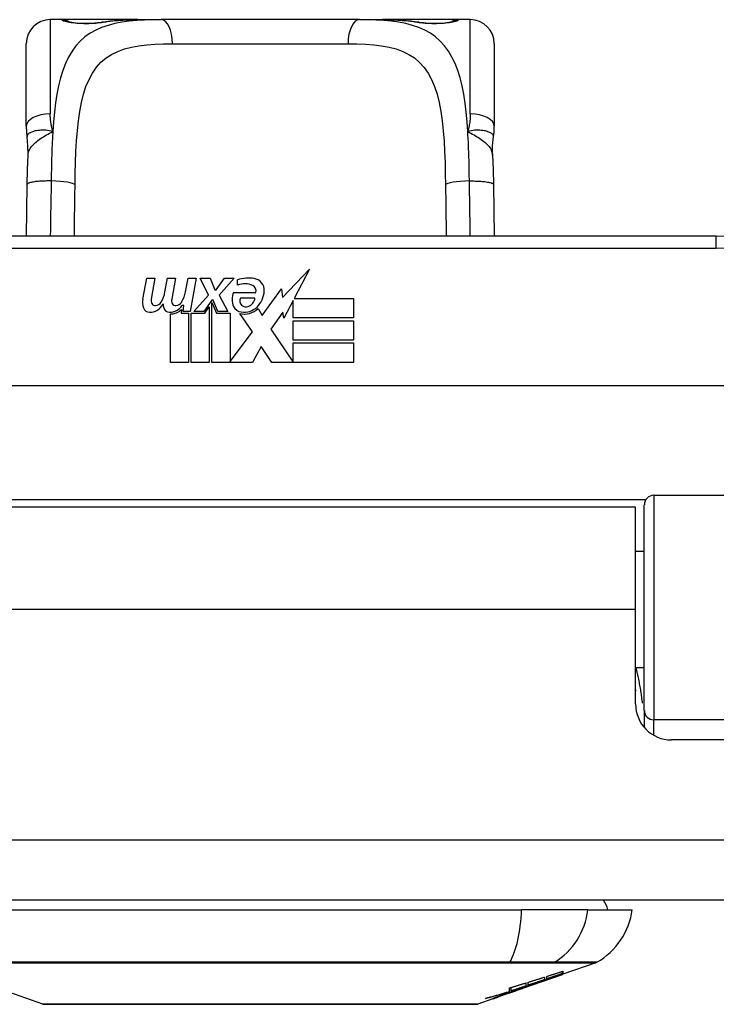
# Model space of a CAD drawing. Header units: inches. Extents: x 9 to 285, y 21 to 142.
# Tile 3 of 140: x 12.74 to 13.88, y 21.18 to 22.79. Entities that reach past the tile are written whole.
import ezdxf

# ---------------------------------------------------------------- set-up
doc = ezdxf.new("R2010")
doc.units = ezdxf.units.IN
doc.header["$MEASUREMENT"] = 0
doc.layers.add('Visible Edges(ANSI)', color=7, linetype='Continuous', lineweight=25)
doc.layers.add('Visible Tangent Edges(ANSI)', color=7, linetype='Continuous', lineweight=25)

msp = doc.modelspace()

# ---------------------------------------------------------------- linework, layer by layer
at = {"layer": 'Visible Edges(ANSI)'}
for p, q in [((12.8077, 22.793), (12.788, 22.793)), ((12.9315, 22.793), (12.8077, 22.793)), ((12.9315, 22.793), (12.9699, 22.793)), ((13.2951, 22.793), (12.9699, 22.793)), ((13.2951, 22.793), (13.3335, 22.793)), ((13.4573, 22.793), (13.3335, 22.793)), ((13.477, 22.793), (13.4573, 22.793)), ((12.7486, 22.6182), (12.7486, 22.7536)), ((13.5164, 22.7536), (13.5164, 22.6182)), ((13.8805, 22.4376), (12.3845, 22.4376)), ((13.1692, 22.3371), (13.2131, 22.3833)), ((13.2131, 22.3833), (13.1882, 22.3356)), ((12.9399, 22.3346), (12.9465, 22.3689)), ((12.9465, 22.3689), (12.9597, 22.3689)), ((12.9597, 22.3689), (12.9536, 22.3344)), ((12.9761, 22.3464), (12.9801, 22.3689)), ((12.9801, 22.3689), (12.9933, 22.3689)), ((12.9933, 22.3689), (12.9872, 22.3344)), ((13.01, 22.3464), (13.014, 22.3689)), ((13.014, 22.3689), (13.0272, 22.3689)), ((13.0272, 22.3689), (13.0176, 22.3143)), ((13.0341, 22.3689), (13.0503, 22.3689)), ((13.0476, 22.3408), (13.0341, 22.3689)), ((13.0503, 22.3689), (13.0578, 22.3494)), ((13.0602, 22.3494), (13.0737, 22.3689)), ((13.0899, 22.3689), (13.0653, 22.341)), ((13.0737, 22.3689), (13.0899, 22.3689)), ((13.0953, 22.3572), (13.0953, 22.3662)), ((13.0578, 22.3494), (13.0602, 22.3494)), ((13.1358, 22.3073), (13.1672, 22.3513)), ((13.1672, 22.3513), (13.1692, 22.3371)), ((13.0233, 22.3143), (13.0476, 22.3408)), ((13.053, 22.3327), (13.0397, 22.3143)), ((13.0551, 22.3327), (13.053, 22.3327)), ((13.0629, 22.3143), (13.0551, 22.3327)), ((13.0653, 22.341), (13.0791, 22.3143)), ((13.0887, 22.3452), (13.1253, 22.3452)), ((13.1238, 22.3362), (13.0998, 22.3362)), ((13.1865, 22.3323), (13.1712, 22.3029)), ((13.1865, 22.3035), (13.1865, 22.3323)), ((13.1882, 22.3356), (13.2852, 22.3356)), ((13.2852, 22.3356), (13.2852, 22.3035)), ((13.0031, 22.3176), (13.0026, 22.3115)), ((13.007, 22.3239), (13.0041, 22.3239)), ((13.0062, 22.3143), (13.007, 22.3239)), ((13.0176, 22.3143), (13.0062, 22.3143)), ((13.0397, 22.3143), (13.0233, 22.3143)), ((13.0413, 22.3115), (13.0488, 22.3218)), ((13.0488, 22.3218), (13.0488, 22.2306)), ((13.053, 22.3291), (13.0605, 22.3115)), ((13.053, 22.2306), (13.053, 22.3291)), ((13.0791, 22.3143), (13.0629, 22.3143)), ((13.1289, 22.3188), (13.1358, 22.3073)), ((12.9852, 22.2306), (12.9852, 22.3101)), ((13.0026, 22.3115), (13.0149, 22.3115)), ((13.0149, 22.3115), (13.0149, 22.2306)), ((13.0191, 22.3115), (13.0413, 22.3115)), ((13.0191, 22.2306), (13.0191, 22.3115)), ((13.0605, 22.3115), (13.083, 22.3115)), ((13.083, 22.3115), (13.083, 22.2319)), ((13.1196, 22.2809), (13.0989, 22.3107)), ((13.1693, 22.313), (13.1496, 22.2849)), ((13.1712, 22.3029), (13.1693, 22.313)), ((13.2852, 22.3035), (13.1865, 22.3035)), ((13.1865, 22.299), (13.2852, 22.299)), ((13.1865, 22.2669), (13.1865, 22.299)), ((13.2852, 22.299), (13.2852, 22.2669)), ((13.1496, 22.2849), (13.1865, 22.2312)), ((13.083, 22.2319), (13.1196, 22.2809)), ((13.2852, 22.2669), (13.1865, 22.2669)), ((13.1338, 22.2567), (13.1199, 22.2306)), ((13.1514, 22.2306), (13.1338, 22.2567)), ((13.1865, 22.2627), (13.2852, 22.2627)), ((13.1865, 22.2312), (13.1865, 22.2627)), ((13.2852, 22.2627), (13.2852, 22.2306)), ((13.0149, 22.2306), (12.9852, 22.2306)), ((13.0488, 22.2306), (13.0191, 22.2306)), ((13.1199, 22.2306), (13.053, 22.2306)), ((13.2852, 22.2306), (13.1514, 22.2306)), ((14.2894, 22.1919), (11.9756, 22.1919)), ((13.7782, 22.0126), (14.3677, 22.0126)), ((13.748, 21.9931), (12.517, 21.9931)), ((13.748, 21.8251), (13.748, 21.9931)), ((13.7624, 21.6592), (13.7624, 21.9968)), ((13.7624, 21.9205), (13.748, 21.9205)), ((13.748, 21.6701), (13.748, 21.8251)), ((13.7624, 21.7296), (13.748, 21.7296)), ((13.7624, 21.6592), (13.7624, 21.6315)), ((14.3545, 21.6111), (13.8071, 21.6111)), ((68.5865, 21.3481), (8.9815, 21.3481)), ((12.7038, 21.3323), (13.5612, 21.3323)), ((13.67, 21.3323), (13.5612, 21.3323)), ((13.67, 21.3323), (13.7427, 21.3323)), ((13.6285, 21.2278), (13.6285, 21.2314)), ((13.6829, 21.2454), (13.629, 21.2266)), ((13.629, 21.2316), (13.629, 21.2272)), ((13.5616, 21.203), (13.628, 21.2262)), ((13.5988, 21.2219), (13.5988, 21.2176)), ((13.6023, 21.2188), (13.6023, 21.223)), ((13.6073, 21.2193), (13.6073, 21.22)), ((13.629, 21.2267), (13.628, 21.2263)), ((13.628, 21.2262), (13.628, 21.2264)), ((13.629, 21.2268), (13.629, 21.2266)), ((12.7757, 21.1777), (12.6975, 21.205)), ((13.5616, 21.203), (13.5203, 21.1885)), ((13.5415, 21.1984), (13.5415, 21.2041)), ((13.5443, 21.1992), (13.5443, 21.205)), ((13.553, 21.2001), (13.553, 21.2004)), ((13.56, 21.2025), (13.56, 21.2026)), ((13.5688, 21.2069), (13.5604, 21.204)), ((13.5604, 21.204), (13.5604, 21.2043)), ((13.563, 21.2036), (13.563, 21.204)), ((13.5651, 21.2048), (13.5651, 21.2055)), ((13.5683, 21.2123), (13.5683, 21.2073)), ((13.572, 21.2086), (13.572, 21.2135)), ((13.5871, 21.2121), (13.5871, 21.2127)), ((13.5138, 21.1862), (13.4893, 21.1777)), ((13.5138, 21.1862), (13.5138, 21.1862)), ((13.5235, 21.1897), (13.516, 21.1871)), ((13.516, 21.1871), (13.516, 21.1876)), ((13.5216, 21.1891), (13.5216, 21.1897)), ((13.5335, 21.1936), (13.5335, 21.1939)), ((13.5335, 21.1932), (13.5335, 21.1936)), ((13.5403, 21.1972), (13.5403, 21.198)), ((13.541, 21.1962), (13.541, 21.1964)), ((13.541, 21.1962), (13.541, 21.1958))]:
    msp.add_line(p, q, dxfattribs=at)
at = {"layer": 'Visible Edges(ANSI)', "flags": 128}
for points in [[(12.8156, 22.7904), (12.8163, 22.7902), (12.8179, 22.7899), (12.8232, 22.7889), (12.8303, 22.788), (12.8387, 22.7874), (12.8477, 22.7872), (12.8567, 22.7875), (12.8649, 22.7882), (12.8718, 22.7891)], [(12.8718, 22.7891), (12.8861, 22.7909), (12.9008, 22.7921), (12.916, 22.7928), (12.9315, 22.793)], [(13.3335, 22.793), (13.349, 22.7928), (13.3642, 22.7921), (13.3789, 22.7909), (13.3932, 22.7891)], [(13.3932, 22.7891), (13.4001, 22.7882), (13.4084, 22.7875), (13.4173, 22.7872), (13.4263, 22.7874), (13.4347, 22.788), (13.4419, 22.7889), (13.4471, 22.7899), (13.4487, 22.7902), (13.4494, 22.7904)], [(12.7486, 22.6182), (12.7487, 22.6175), (12.7487, 22.6168), (12.7487, 22.6161), (12.7487, 22.6154), (12.7487, 22.6147), (12.7487, 22.6139), (12.7488, 22.6132), (12.7488, 22.6125), (12.7488, 22.6118), (12.7489, 22.6111), (12.7489, 22.6104), (12.749, 22.6097), (12.749, 22.6089), (12.7491, 22.6082), (12.7491, 22.6075), (12.7492, 22.6068), (12.7493, 22.6061), (12.7494, 22.6053), (12.7494, 22.6046), (12.7495, 22.6039), (12.7496, 22.6032), (12.7497, 22.6024), (12.7498, 22.6017), (12.7499, 22.601)], [(13.5151, 22.601), (13.5152, 22.6017), (13.5153, 22.6024), (13.5154, 22.6032), (13.5155, 22.6039), (13.5156, 22.6046), (13.5157, 22.6053), (13.5157, 22.6061), (13.5158, 22.6068), (13.5159, 22.6075), (13.5159, 22.6082), (13.516, 22.6089), (13.5161, 22.6097), (13.5161, 22.6104), (13.5162, 22.6111), (13.5162, 22.6118), (13.5162, 22.6125), (13.5163, 22.6132), (13.5163, 22.6139), (13.5163, 22.6147), (13.5163, 22.6154), (13.5163, 22.6161), (13.5164, 22.6168), (13.5164, 22.6175), (13.5164, 22.6182)], [(12.7515, 22.5707), (12.7514, 22.5859), (12.7499, 22.601)], [(13.5136, 22.5707), (13.5136, 22.5859), (13.5151, 22.601)], [(12.7501, 22.5226), (12.7506, 22.5469), (12.7515, 22.5707)], [(13.5136, 22.5707), (13.5144, 22.5469), (13.5149, 22.5226)], [(12.7488, 22.4376), (12.7494, 22.4798), (12.7501, 22.5226)], [(13.5149, 22.5226), (13.5156, 22.4798), (13.5162, 22.4376)], [(13.748, 21.6934), (13.748, 21.6933), (13.7481, 21.6933), (13.7481, 21.6932), (13.7481, 21.6931), (13.7481, 21.6931), (13.7481, 21.693), (13.7482, 21.693), (13.7482, 21.6929), (13.7482, 21.6929), (13.7482, 21.6928), (13.7482, 21.6928), (13.7483, 21.6927), (13.7483, 21.6927), (13.7483, 21.6926), (13.7483, 21.6925), (13.7484, 21.6925), (13.7484, 21.6924), (13.7484, 21.6924), (13.7484, 21.6923), (13.7484, 21.6923), (13.7485, 21.6922), (13.7485, 21.6922), (13.7485, 21.6921), (13.7485, 21.6921)], [(13.6023, 21.223), (13.6034, 21.2234), (13.6045, 21.2237), (13.6056, 21.2241), (13.6067, 21.2244), (13.6078, 21.2248), (13.609, 21.2251), (13.6101, 21.2255), (13.6112, 21.2259), (13.6123, 21.2262), (13.6134, 21.2266), (13.6145, 21.2269), (13.6156, 21.2273), (13.6168, 21.2277), (13.6179, 21.228), (13.619, 21.2284), (13.6201, 21.2287), (13.6212, 21.2291), (13.6223, 21.2294), (13.6234, 21.2298), (13.6246, 21.2302), (13.6257, 21.2305), (13.6268, 21.2309), (13.6279, 21.2312), (13.629, 21.2316)], [(13.572, 21.2135), (13.5731, 21.2138), (13.5742, 21.2142), (13.5754, 21.2145), (13.5765, 21.2149), (13.5776, 21.2152), (13.5787, 21.2156), (13.5798, 21.2159), (13.5809, 21.2163), (13.5821, 21.2166), (13.5832, 21.217), (13.5843, 21.2173), (13.5854, 21.2177), (13.5865, 21.218), (13.5876, 21.2184), (13.5887, 21.2187), (13.5899, 21.2191), (13.591, 21.2194), (13.5921, 21.2198), (13.5932, 21.2201), (13.5943, 21.2205), (13.5954, 21.2208), (13.5965, 21.2212), (13.5977, 21.2215), (13.5988, 21.2219)], [(13.5988, 21.2176), (13.5977, 21.2173), (13.5965, 21.2169), (13.5954, 21.2165), (13.5943, 21.2161), (13.5932, 21.2157), (13.5921, 21.2154), (13.591, 21.215), (13.5899, 21.2146), (13.5887, 21.2142), (13.5876, 21.2139), (13.5865, 21.2135), (13.5854, 21.2131), (13.5843, 21.2127), (13.5832, 21.2123), (13.582, 21.212), (13.5809, 21.2116), (13.5798, 21.2112), (13.5787, 21.2108), (13.5776, 21.2105), (13.5765, 21.2101), (13.5754, 21.2097), (13.5742, 21.2093), (13.5731, 21.2089), (13.572, 21.2086)], [(13.5838, 21.2115), (13.5855, 21.2121), (13.5872, 21.2128), (13.589, 21.2134), (13.5908, 21.214), (13.5925, 21.2147), (13.5943, 21.2153), (13.5961, 21.216), (13.5979, 21.2167), (13.5998, 21.2173), (13.6016, 21.218), (13.6034, 21.2187), (13.6053, 21.2193), (13.6071, 21.22), (13.609, 21.2207), (13.6109, 21.2214), (13.6128, 21.2221), (13.6147, 21.2228), (13.6167, 21.2235), (13.6186, 21.2242), (13.6206, 21.2249), (13.6225, 21.2256), (13.6245, 21.2263), (13.6265, 21.2271), (13.6285, 21.2278)], [(13.628, 21.2262), (13.6263, 21.2256), (13.6246, 21.225), (13.6229, 21.2245), (13.6213, 21.2239), (13.6196, 21.2233), (13.6179, 21.2227), (13.6162, 21.2221), (13.6145, 21.2215), (13.6128, 21.2209), (13.6111, 21.2203), (13.6094, 21.2197), (13.6077, 21.2191), (13.6059, 21.2186), (13.6042, 21.218), (13.6025, 21.2174), (13.6008, 21.2168), (13.5991, 21.2162), (13.5974, 21.2156), (13.5957, 21.215), (13.594, 21.2145), (13.5923, 21.2139), (13.5905, 21.2133), (13.5888, 21.2127), (13.5871, 21.2121)], [(13.6285, 21.2278), (13.6274, 21.2274), (13.6263, 21.227), (13.6252, 21.2267), (13.6241, 21.2263), (13.623, 21.2259), (13.622, 21.2255), (13.6209, 21.2252), (13.6198, 21.2248), (13.6187, 21.2244), (13.6176, 21.2241), (13.6165, 21.2237), (13.6154, 21.2233), (13.6143, 21.2229), (13.6132, 21.2226), (13.6121, 21.2222), (13.611, 21.2218), (13.6099, 21.2214), (13.6088, 21.2211), (13.6077, 21.2207), (13.6066, 21.2203), (13.6055, 21.2199), (13.6045, 21.2196), (13.6034, 21.2192), (13.6023, 21.2188)], [(13.629, 21.2272), (13.6282, 21.2269), (13.6273, 21.2266), (13.6264, 21.2262), (13.6255, 21.2259), (13.6247, 21.2256), (13.6238, 21.2253), (13.6229, 21.225), (13.622, 21.2246), (13.6211, 21.2243), (13.6202, 21.224), (13.6192, 21.2237), (13.6183, 21.2233), (13.6174, 21.223), (13.6165, 21.2227), (13.6156, 21.2223), (13.6147, 21.222), (13.6137, 21.2217), (13.6128, 21.2213), (13.6119, 21.221), (13.6109, 21.2207), (13.61, 21.2203), (13.6091, 21.22), (13.6082, 21.2197), (13.6073, 21.2193)], [(13.6073, 21.2193), (13.6082, 21.2196), (13.6091, 21.22), (13.61, 21.2203), (13.6109, 21.2206), (13.6118, 21.2209), (13.6127, 21.2212), (13.6136, 21.2215), (13.6145, 21.2218), (13.6154, 21.2221), (13.6163, 21.2224), (13.6172, 21.2227), (13.6181, 21.223), (13.6191, 21.2233), (13.62, 21.2237), (13.6209, 21.224), (13.6218, 21.2243), (13.6227, 21.2246), (13.6236, 21.2249), (13.6245, 21.2252), (13.6254, 21.2255), (13.6263, 21.2258), (13.6272, 21.2261), (13.6281, 21.2264), (13.629, 21.2268)], [(13.5651, 21.2048), (13.5636, 21.2043), (13.5621, 21.2038), (13.5606, 21.2033), (13.5591, 21.2028), (13.5576, 21.2023), (13.556, 21.2018), (13.5545, 21.2013), (13.553, 21.2008), (13.5515, 21.2003), (13.5499, 21.1998), (13.5484, 21.1993), (13.5469, 21.1988), (13.5453, 21.1983), (13.5438, 21.1979), (13.5423, 21.1974), (13.5407, 21.1969), (13.5392, 21.1964), (13.5376, 21.1959), (13.5361, 21.1955), (13.5346, 21.195), (13.533, 21.1945), (13.5315, 21.194), (13.53, 21.1936), (13.5284, 21.1931)], [(13.5315, 21.1932), (13.5325, 21.1936), (13.5335, 21.1939), (13.5345, 21.1942), (13.5355, 21.1946), (13.5365, 21.1949), (13.5375, 21.1953), (13.5385, 21.1956), (13.5395, 21.1959), (13.5404, 21.1962), (13.5414, 21.1966), (13.5423, 21.1969), (13.5433, 21.1972), (13.5442, 21.1975), (13.5451, 21.1978), (13.546, 21.1981), (13.5469, 21.1984), (13.5478, 21.1987), (13.5486, 21.1989), (13.5494, 21.1992), (13.5503, 21.1995), (13.551, 21.1997), (13.5518, 21.2), (13.5526, 21.2002), (13.5533, 21.2005)], [(13.5525, 21.1998), (13.5518, 21.1995), (13.551, 21.1993), (13.5502, 21.199), (13.5494, 21.1987), (13.5487, 21.1984), (13.5479, 21.1982), (13.5471, 21.1979), (13.5463, 21.1976), (13.5454, 21.1973), (13.5446, 21.197), (13.5438, 21.1968), (13.543, 21.1965), (13.5422, 21.1962), (13.5414, 21.1959), (13.5406, 21.1956), (13.5398, 21.1953), (13.539, 21.1951), (13.5382, 21.1948), (13.5374, 21.1945), (13.5366, 21.1942), (13.5358, 21.194), (13.535, 21.1937), (13.5343, 21.1934), (13.5335, 21.1932)], [(13.5525, 21.2), (13.5523, 21.1999), (13.552, 21.1998), (13.5517, 21.1997), (13.5514, 21.1996), (13.5511, 21.1995), (13.5507, 21.1994), (13.5503, 21.1993), (13.5499, 21.1991), (13.5494, 21.199), (13.549, 21.1988), (13.5485, 21.1987), (13.548, 21.1985), (13.5475, 21.1983), (13.5469, 21.1982), (13.5464, 21.198), (13.5458, 21.1978), (13.5453, 21.1976), (13.5447, 21.1974), (13.5441, 21.1972), (13.5435, 21.197), (13.5429, 21.1968), (13.5423, 21.1966), (13.5416, 21.1964), (13.541, 21.1962)], [(13.541, 21.1958), (13.5414, 21.196), (13.5419, 21.1961), (13.5423, 21.1963), (13.5427, 21.1964), (13.5432, 21.1966), (13.5436, 21.1967), (13.5441, 21.1969), (13.5445, 21.1971), (13.545, 21.1972), (13.5454, 21.1974), (13.5459, 21.1975), (13.5463, 21.1977), (13.5468, 21.1979), (13.5472, 21.198), (13.5477, 21.1982), (13.5481, 21.1983), (13.5485, 21.1985), (13.5489, 21.1986), (13.5493, 21.1987), (13.5497, 21.1989), (13.55, 21.199), (13.5504, 21.1991), (13.5507, 21.1992), (13.551, 21.1994)], [(13.5415, 21.2041), (13.5426, 21.2045), (13.5437, 21.2048), (13.5449, 21.2051), (13.546, 21.2055), (13.5471, 21.2058), (13.5482, 21.2062), (13.5493, 21.2065), (13.5504, 21.2068), (13.5516, 21.2072), (13.5527, 21.2075), (13.5538, 21.2079), (13.5549, 21.2082), (13.556, 21.2085), (13.5571, 21.2089), (13.5582, 21.2092), (13.5594, 21.2096), (13.5605, 21.2099), (13.5616, 21.2103), (13.5627, 21.2106), (13.5638, 21.2109), (13.5649, 21.2113), (13.566, 21.2116), (13.5672, 21.212), (13.5683, 21.2123)], [(13.5683, 21.2073), (13.5673, 21.207), (13.5663, 21.2066), (13.5653, 21.2063), (13.5643, 21.206), (13.5633, 21.2056), (13.5623, 21.2053), (13.5613, 21.2049), (13.5603, 21.2046), (13.5593, 21.2043), (13.5583, 21.2039), (13.5573, 21.2036), (13.5563, 21.2033), (13.5553, 21.2029), (13.5543, 21.2026), (13.5533, 21.2023), (13.5523, 21.2019), (13.5513, 21.2016), (13.5503, 21.2012), (13.5493, 21.2009), (13.5483, 21.2006), (13.5473, 21.2002), (13.5463, 21.1999), (13.5453, 21.1996), (13.5443, 21.1992)], [(13.5443, 21.1992), (13.5453, 21.1995), (13.5463, 21.1999), (13.5473, 21.2002), (13.5484, 21.2005), (13.5494, 21.2008), (13.5504, 21.2011), (13.5514, 21.2014), (13.5524, 21.2018), (13.5535, 21.2021), (13.5545, 21.2024), (13.5555, 21.2027), (13.5565, 21.2031), (13.5576, 21.2034), (13.5586, 21.2037), (13.5596, 21.204), (13.5606, 21.2043), (13.5616, 21.2047), (13.5627, 21.205), (13.5637, 21.2053), (13.5647, 21.2056), (13.5657, 21.206), (13.5667, 21.2063), (13.5677, 21.2066), (13.5688, 21.2069)], [(13.551, 21.1994), (13.5512, 21.1994), (13.5515, 21.1995), (13.5517, 21.1996), (13.5519, 21.1997), (13.552, 21.1997), (13.5522, 21.1998), (13.5524, 21.1998), (13.5525, 21.1999), (13.5526, 21.1999), (13.5527, 21.2), (13.5528, 21.2), (13.5529, 21.2001), (13.553, 21.2001), (13.553, 21.2001), (13.553, 21.2001), (13.553, 21.2001), (13.553, 21.2001), (13.553, 21.2001), (13.553, 21.2001), (13.5529, 21.2001), (13.5528, 21.2001), (13.5527, 21.2001), (13.5526, 21.2), (13.5525, 21.2)], [(13.56, 21.2025), (13.56, 21.2025), (13.5599, 21.2024), (13.5597, 21.2024), (13.5596, 21.2023), (13.5594, 21.2023), (13.5593, 21.2022), (13.559, 21.2021), (13.5588, 21.202), (13.5586, 21.2019), (13.5583, 21.2018), (13.558, 21.2017), (13.5576, 21.2016), (13.5573, 21.2015), (13.5569, 21.2014), (13.5566, 21.2012), (13.5562, 21.2011), (13.5558, 21.2009), (13.5553, 21.2008), (13.5549, 21.2006), (13.5544, 21.2005), (13.554, 21.2003), (13.5535, 21.2002), (13.553, 21.2), (13.5525, 21.1998)], [(13.5533, 21.2005), (13.554, 21.2007), (13.5546, 21.2009), (13.5552, 21.2011), (13.5558, 21.2013), (13.5563, 21.2015), (13.5568, 21.2016), (13.5573, 21.2018), (13.5578, 21.2019), (13.5582, 21.202), (13.5586, 21.2022), (13.5589, 21.2023), (13.5592, 21.2024), (13.5595, 21.2024), (13.5597, 21.2025), (13.5599, 21.2026), (13.5601, 21.2026), (13.5602, 21.2026), (13.5603, 21.2027), (13.5604, 21.2027), (13.5604, 21.2027), (13.5603, 21.2026), (13.5603, 21.2026), (13.5602, 21.2025), (13.56, 21.2025)], [(13.5555, 21.2013), (13.5559, 21.2014), (13.5563, 21.2016), (13.5567, 21.2017), (13.5571, 21.2019), (13.5575, 21.202), (13.5579, 21.2022), (13.5583, 21.2023), (13.5587, 21.2025), (13.5592, 21.2026), (13.5596, 21.2027), (13.56, 21.2029), (13.5604, 21.203), (13.5608, 21.2032), (13.5612, 21.2033), (13.5616, 21.2035), (13.562, 21.2036), (13.5624, 21.2038), (13.5628, 21.2039), (13.5632, 21.204), (13.5636, 21.2042), (13.564, 21.2043), (13.5644, 21.2045), (13.5647, 21.2046), (13.5651, 21.2048)], [(13.5623, 21.2033), (13.5625, 21.2033), (13.5627, 21.2034), (13.5628, 21.2035), (13.5629, 21.2035), (13.563, 21.2036), (13.563, 21.2036), (13.5629, 21.2036), (13.5628, 21.2035), (13.5627, 21.2035), (13.5625, 21.2035), (13.5623, 21.2034), (13.562, 21.2033), (13.5617, 21.2032), (13.5613, 21.2031), (13.5609, 21.203), (13.5604, 21.2029), (13.56, 21.2027), (13.5594, 21.2025), (13.5589, 21.2024), (13.5583, 21.2022), (13.5576, 21.202), (13.557, 21.2017), (13.5563, 21.2015), (13.5555, 21.2013)], [(13.5604, 21.204), (13.5614, 21.2043), (13.5623, 21.2046), (13.5633, 21.2049), (13.5643, 21.2052), (13.5653, 21.2056), (13.5662, 21.2059), (13.5672, 21.2062), (13.5682, 21.2065), (13.5692, 21.2068), (13.5701, 21.2071), (13.5711, 21.2074), (13.5721, 21.2077), (13.5731, 21.208), (13.574, 21.2083), (13.575, 21.2087), (13.576, 21.209), (13.577, 21.2093), (13.5779, 21.2096), (13.5789, 21.2099), (13.5799, 21.2102), (13.5809, 21.2105), (13.5818, 21.2109), (13.5828, 21.2112), (13.5838, 21.2115)], [(13.5871, 21.2121), (13.5861, 21.2118), (13.5851, 21.2114), (13.5841, 21.211), (13.583, 21.2107), (13.582, 21.2103), (13.581, 21.2099), (13.58, 21.2096), (13.5789, 21.2092), (13.5779, 21.2088), (13.5768, 21.2085), (13.5758, 21.2081), (13.5748, 21.2077), (13.5737, 21.2073), (13.5727, 21.207), (13.5716, 21.2066), (13.5706, 21.2062), (13.5696, 21.2059), (13.5685, 21.2055), (13.5675, 21.2051), (13.5664, 21.2047), (13.5654, 21.2044), (13.5643, 21.204), (13.5633, 21.2036), (13.5623, 21.2033)], [(13.5018, 21.1868), (13.5034, 21.1872), (13.5051, 21.1877), (13.5068, 21.1882), (13.5084, 21.1886), (13.5101, 21.1891), (13.5117, 21.1896), (13.5134, 21.19), (13.5151, 21.1905), (13.5167, 21.191), (13.5184, 21.1915), (13.52, 21.192), (13.5217, 21.1924), (13.5234, 21.1929), (13.525, 21.1934), (13.5267, 21.1939), (13.5283, 21.1944), (13.53, 21.1949), (13.5316, 21.1954), (13.5333, 21.1959), (13.5349, 21.1964), (13.5366, 21.1969), (13.5382, 21.1974), (13.5399, 21.1979), (13.5415, 21.1984)], [(13.5403, 21.1972), (13.5387, 21.1967), (13.5371, 21.1962), (13.5355, 21.1958), (13.5339, 21.1953), (13.5323, 21.1949), (13.5307, 21.1944), (13.5291, 21.194), (13.5275, 21.1935), (13.5259, 21.1931), (13.5243, 21.1926), (13.5227, 21.1922), (13.5211, 21.1917), (13.5195, 21.1913), (13.5179, 21.1909), (13.5163, 21.1904), (13.5147, 21.19), (13.513, 21.1896), (13.5114, 21.1892), (13.5098, 21.1888), (13.5082, 21.1884), (13.5066, 21.188), (13.505, 21.1876), (13.5034, 21.1872), (13.5018, 21.1868)], [(13.516, 21.1871), (13.5157, 21.187), (13.5155, 21.1869), (13.5152, 21.1868), (13.515, 21.1868), (13.5148, 21.1867), (13.5146, 21.1866), (13.5145, 21.1866), (13.5143, 21.1865), (13.5142, 21.1865), (13.5141, 21.1865), (13.514, 21.1865), (13.5139, 21.1865), (13.5138, 21.1864), (13.5138, 21.1864), (13.5137, 21.1865), (13.5137, 21.1865), (13.5137, 21.1865), (13.5137, 21.1865), (13.5138, 21.1866), (13.5138, 21.1866), (13.5139, 21.1866), (13.514, 21.1867), (13.5141, 21.1868), (13.5143, 21.1868)], [(13.5138, 21.1862), (13.514, 21.1863), (13.5143, 21.1864), (13.5146, 21.1865), (13.5148, 21.1866), (13.5151, 21.1867), (13.5154, 21.1868), (13.5157, 21.1869), (13.5159, 21.187), (13.5162, 21.1871), (13.5165, 21.1872), (13.5168, 21.1873), (13.517, 21.1874), (13.5173, 21.1875), (13.5176, 21.1876), (13.5178, 21.1877), (13.5181, 21.1878), (13.5184, 21.1879), (13.5187, 21.1879), (13.5189, 21.188), (13.5192, 21.1881), (13.5195, 21.1882), (13.5197, 21.1883), (13.52, 21.1884), (13.5203, 21.1885)], [(13.5143, 21.1868), (13.5145, 21.1869), (13.5147, 21.187), (13.515, 21.1872), (13.5154, 21.1873), (13.5158, 21.1875), (13.5163, 21.1877), (13.5169, 21.1879), (13.5175, 21.1882), (13.5181, 21.1884), (13.5188, 21.1887), (13.5195, 21.1889), (13.5203, 21.1892), (13.5211, 21.1895), (13.522, 21.1898), (13.5228, 21.1902), (13.5237, 21.1905), (13.5247, 21.1908), (13.5256, 21.1912), (13.5266, 21.1915), (13.5275, 21.1918), (13.5285, 21.1922), (13.5295, 21.1925), (13.5305, 21.1929), (13.5315, 21.1932)], [(13.524, 21.1902), (13.5237, 21.19), (13.5233, 21.1899), (13.523, 21.1898), (13.5227, 21.1897), (13.5225, 21.1896), (13.5223, 21.1895), (13.5221, 21.1894), (13.5219, 21.1893), (13.5218, 21.1892), (13.5217, 21.1892), (13.5216, 21.1892), (13.5216, 21.1891), (13.5216, 21.1891), (13.5216, 21.1891), (13.5216, 21.1891), (13.5217, 21.1891), (13.5218, 21.1892), (13.522, 21.1892), (13.5222, 21.1893), (13.5224, 21.1893), (13.5226, 21.1894), (13.5229, 21.1895), (13.5232, 21.1896), (13.5235, 21.1897)], [(13.5335, 21.1936), (13.5331, 21.1934), (13.5326, 21.1933), (13.5321, 21.1931), (13.5317, 21.1929), (13.5312, 21.1928), (13.5307, 21.1926), (13.5303, 21.1925), (13.5298, 21.1923), (13.5294, 21.1921), (13.5289, 21.192), (13.5285, 21.1918), (13.528, 21.1917), (13.5276, 21.1915), (13.5272, 21.1914), (13.5268, 21.1912), (13.5264, 21.1911), (13.526, 21.1909), (13.5257, 21.1908), (13.5254, 21.1907), (13.525, 21.1906), (13.5247, 21.1905), (13.5245, 21.1904), (13.5242, 21.1903), (13.524, 21.1902)], [(13.5284, 21.1931), (13.5289, 21.1933), (13.5294, 21.1934), (13.5299, 21.1936), (13.5304, 21.1938), (13.5309, 21.1939), (13.5314, 21.1941), (13.5319, 21.1943), (13.5324, 21.1945), (13.5329, 21.1946), (13.5334, 21.1948), (13.5339, 21.195), (13.5344, 21.1951), (13.5348, 21.1953), (13.5353, 21.1955), (13.5358, 21.1956), (13.5363, 21.1958), (13.5368, 21.196), (13.5373, 21.1962), (13.5378, 21.1963), (13.5383, 21.1965), (13.5388, 21.1967), (13.5393, 21.1968), (13.5398, 21.197), (13.5403, 21.1972)], [(12.7773, 21.1774), (12.7777, 21.1774), (12.779, 21.1774), (12.7812, 21.1774), (12.7841, 21.1774), (12.7879, 21.1774), (12.7926, 21.1774), (12.7981, 21.1773), (12.8043, 21.1773), (12.8114, 21.1773), (12.8193, 21.1773), (12.8279, 21.1773), (12.8371, 21.1773), (12.8471, 21.1772), (12.8578, 21.1772), (12.8692, 21.1772), (12.8811, 21.1772), (12.8937, 21.1772), (12.9069, 21.1772), (12.9206, 21.1772), (12.9348, 21.1773), (12.9495, 21.1773), (12.9646, 21.1773), (12.9802, 21.1773), (12.9962, 21.1773), (13.0126, 21.1773), (13.0292, 21.1774), (13.046, 21.1774), (13.063, 21.1774), (13.0802, 21.1774), (13.0974, 21.1774), (13.1149, 21.1774), (13.1324, 21.1774), (13.1499, 21.1774), (13.1673, 21.1774), (13.1847, 21.1774), (13.2019, 21.1774), (13.2188, 21.1774), (13.2356, 21.1774), (13.2522, 21.1773), (13.2685, 21.1773), (13.2846, 21.1773), (13.3002, 21.1773), (13.3154, 21.1773), (13.3301, 21.1773), (13.3443, 21.1772), (13.3581, 21.1772), (13.3712, 21.1772), (13.3838, 21.1772), (13.3958, 21.1772), (13.4072, 21.1772), (13.4178, 21.1772), (13.4278, 21.1773), (13.4371, 21.1773), (13.4457, 21.1773), (13.4536, 21.1773), (13.4607, 21.1773), (13.467, 21.1773), (13.4724, 21.1774), (13.4771, 21.1774), (13.4809, 21.1774), (13.4839, 21.1774), (13.486, 21.1774), (13.4873, 21.1774), (13.4877, 21.1774)]]:
    msp.add_lwpolyline(points, dxfattribs=at)
at = {"layer": 'Visible Edges(ANSI)'}
for centre, radius, start, end in [((12.788, 22.7536), 0.0394, 90, 180), ((12.8077, 22.7733), 0.0197, 56.88, 90), ((13.4573, 22.7733), 0.0197, 90, 123.12), ((13.477, 22.7536), 0.0394, 0, 90), ((13.8805, 21.9307), 0.5069, 32.6858, 90), ((13.1134, 22.3082), 0.0607, 81.5605, 107.3343), ((13.1194, 22.3488), 0.0197, 356.5646, 81.5605), ((12.9302, 22.3538), 0.0465, 328.5584, 350.8257), ((12.9642, 22.3545), 0.0465, 327.5992, 350), ((13.1071, 22.3289), 0.0307, 64.6784, 112.5609), ((13.1161, 22.3479), 0.0096, 343.5261, 64.6784), ((13.0994, 22.35), 0.0398, 314.1684, 356.5646), ((12.9681, 22.3291), 0.0288, 169, 198.4748), ((12.9657, 22.3323), 0.0123, 169.9922, 203.5487), ((12.9593, 22.3363), 0.0126, 276.1027, 327.6083), ((12.9993, 22.3323), 0.0123, 170, 203.5571), ((12.9929, 22.3363), 0.0126, 276.03, 327.5992), ((13.1145, 22.3338), 0.0282, 156.1555, 203.8445), ((13.1082, 22.3316), 0.00955, 151.4547, 231.1652), ((13.1071, 22.3382), 0.0168, 289.3797, 352.9975), ((12.9508, 22.3233), 0.0105, 198.4748, 269.6788), ((12.9508, 22.3374), 0.0246, 269.6788, 333.9508), ((12.96, 22.3297), 0.006, 203.5487, 276.1027), ((13.0017, 22.3284), 0.0288, 183.6169, 196.9928), ((12.9838, 22.323), 0.0101, 196.9928, 269.4776), ((12.9839, 22.3368), 0.024, 269.4776, 327.4114), ((12.9857, 22.3341), 0.024, 268.7952, 316.5849), ((12.9936, 22.3297), 0.006, 203.5571, 276.03), ((13.1026, 22.3285), 0.0152, 203.8445, 265.0802), ((13.1063, 22.3429), 0.033, 257.079, 313.1785), ((13.1063, 22.3429), 0.0299, 260.4085, 314.1684), ((13.1091, 22.3327), 0.0109, 231.1652, 289.3797), ((13.7782, 21.9968), 0.0157, 90, 180), ((13.8071, 21.6701), 0.0591, 180, 270), ((13.664, 21.3244), 0.0394, 11.537, 36.8699), ((13.6258, 21.3486), 0.1181, 299.8169, 352.0587), ((13.6796, 21.2547), 0.00984, 289.29, 299.8169), ((12.7773, 21.1823), 0.00492, 250.71, 269.8269), ((13.4877, 21.1823), 0.00492, 270.1731, 289.29)]:
    msp.add_arc(centre, radius, start, end, dxfattribs=at)
at = {"layer": 'Visible Tangent Edges(ANSI)'}
for p, q in [((12.788, 22.793), (12.788, 22.6382)), ((12.8077, 22.7923), (12.8077, 22.793)), ((13.4573, 22.793), (13.4573, 22.7923)), ((13.477, 22.6382), (13.477, 22.793)), ((12.9885, 22.7536), (13.2765, 22.7536)), ((13.8805, 22.4179), (13.8805, 22.4376)), ((12.3845, 22.4179), (13.8805, 22.4179)), ((13.7782, 22.0126), (13.7782, 21.644)), ((13.7647, 22.0049), (12.5004, 22.0049)), ((13.748, 21.8251), (12.517, 21.8251)), ((14.0853, 21.644), (13.7782, 21.644)), ((13.7782, 21.6186), (13.7782, 21.644)), ((8.9815, 21.4471), (68.5865, 21.4471)), ((13.5408, 21.2454), (13.5413, 21.2454)), ((13.6131, 21.2454), (13.6132, 21.2454)), ((13.5525, 21.2), (13.5525, 21.2002)), ((13.5525, 21.1998), (13.5525, 21.1999)), ((13.524, 21.1902), (13.524, 21.1906))]:
    msp.add_line(p, q, dxfattribs=at)
at = {"layer": 'Visible Tangent Edges(ANSI)', "flags": 128}
for points in [[(12.9699, 22.793), (12.9562, 22.7928), (12.9428, 22.7924), (12.9299, 22.7916), (12.9174, 22.7904), (12.9053, 22.7887), (12.8937, 22.7865), (12.8827, 22.7836), (12.8723, 22.7801), (12.8625, 22.7758), (12.8534, 22.7707), (12.8449, 22.7647), (12.8372, 22.7578), (12.8302, 22.7499), (12.8238, 22.7412), (12.8181, 22.7316), (12.8131, 22.7211), (12.8086, 22.7097), (12.8048, 22.6975), (12.8016, 22.6845), (12.7989, 22.6707), (12.7966, 22.6563), (12.7948, 22.6412), (12.7933, 22.6256), (12.7922, 22.6094)], [(12.8077, 22.7923), (12.8079, 22.7921), (12.8085, 22.7917), (12.8094, 22.7913), (12.8107, 22.7909), (12.8124, 22.7905), (12.8144, 22.79), (12.8166, 22.7895), (12.8192, 22.7891), (12.8221, 22.7886), (12.8252, 22.7882), (12.8285, 22.7878), (12.832, 22.7875), (12.8357, 22.7872), (12.8394, 22.787), (12.8432, 22.7869), (12.8471, 22.7869), (12.851, 22.7869), (12.8548, 22.787), (12.8585, 22.7872), (12.8622, 22.7875), (12.8657, 22.7878), (12.869, 22.7882), (12.8721, 22.7886), (12.8749, 22.7891)], [(12.8749, 22.7891), (12.8771, 22.7894), (12.8792, 22.7897), (12.8814, 22.7901), (12.8837, 22.7904), (12.8859, 22.7906), (12.8881, 22.7909), (12.8904, 22.7911), (12.8927, 22.7914), (12.895, 22.7916), (12.8973, 22.7918), (12.8997, 22.7919), (12.902, 22.7921), (12.9044, 22.7922), (12.9068, 22.7924), (12.9092, 22.7925), (12.9116, 22.7926), (12.9141, 22.7927), (12.9165, 22.7928), (12.919, 22.7928), (12.9215, 22.7929), (12.924, 22.7929), (12.9265, 22.7929), (12.929, 22.7929), (12.9315, 22.793)], [(13.4729, 22.6094), (13.4717, 22.6256), (13.4702, 22.6412), (13.4684, 22.6562), (13.4662, 22.6707), (13.4635, 22.6844), (13.4603, 22.6975), (13.4564, 22.7097), (13.452, 22.721), (13.4469, 22.7315), (13.4412, 22.7411), (13.4348, 22.7499), (13.4278, 22.7577), (13.42, 22.7646), (13.4116, 22.7707), (13.4025, 22.7758), (13.3927, 22.7801), (13.3823, 22.7836), (13.3713, 22.7865), (13.3598, 22.7888), (13.3478, 22.7904), (13.3352, 22.7916), (13.3222, 22.7924), (13.3088, 22.7928), (13.2951, 22.793)], [(13.3335, 22.793), (13.336, 22.7929), (13.3386, 22.7929), (13.3411, 22.7929), (13.3436, 22.7929), (13.346, 22.7928), (13.3485, 22.7928), (13.351, 22.7927), (13.3534, 22.7926), (13.3558, 22.7925), (13.3582, 22.7924), (13.3606, 22.7922), (13.363, 22.7921), (13.3654, 22.7919), (13.3677, 22.7918), (13.37, 22.7916), (13.3723, 22.7914), (13.3746, 22.7911), (13.3769, 22.7909), (13.3791, 22.7906), (13.3814, 22.7904), (13.3836, 22.7901), (13.3858, 22.7897), (13.3879, 22.7894), (13.3901, 22.7891)], [(13.3901, 22.7891), (13.3929, 22.7886), (13.3961, 22.7882), (13.3994, 22.7878), (13.4029, 22.7875), (13.4065, 22.7872), (13.4103, 22.787), (13.4141, 22.7869), (13.418, 22.7869), (13.4218, 22.7869), (13.4257, 22.787), (13.4294, 22.7872), (13.4331, 22.7875), (13.4366, 22.7878), (13.4399, 22.7882), (13.443, 22.7886), (13.4458, 22.7891), (13.4484, 22.7895), (13.4507, 22.79), (13.4526, 22.7905), (13.4543, 22.7909), (13.4556, 22.7913), (13.4565, 22.7917), (13.4571, 22.7921), (13.4573, 22.7923)], [(12.8287, 22.522), (12.829, 22.5405), (12.8295, 22.5588), (12.8302, 22.5767), (12.8311, 22.5942), (12.8324, 22.611), (12.8341, 22.6271), (12.8363, 22.6425), (12.839, 22.6571), (12.8425, 22.6708), (12.8466, 22.6834), (12.8516, 22.6949), (12.8573, 22.7054), (12.8638, 22.7148), (12.8712, 22.7231), (12.8795, 22.7302), (12.8887, 22.7361), (12.8988, 22.741), (12.9096, 22.7449), (12.9212, 22.7479), (12.9335, 22.7502), (12.9465, 22.7518), (12.96, 22.7529), (12.974, 22.7534), (12.9885, 22.7536)], [(13.2765, 22.7536), (13.2911, 22.7534), (13.3051, 22.7529), (13.3187, 22.7519), (13.3316, 22.7503), (13.3439, 22.748), (13.3555, 22.7449), (13.3663, 22.741), (13.3764, 22.7361), (13.3855, 22.7301), (13.3938, 22.7229), (13.4012, 22.7147), (13.4078, 22.7053), (13.4136, 22.6948), (13.4185, 22.6832), (13.4227, 22.6706), (13.426, 22.6569), (13.4288, 22.6422), (13.431, 22.6268), (13.4327, 22.6107), (13.434, 22.5938), (13.4349, 22.5765), (13.4356, 22.5587), (13.436, 22.5405), (13.4363, 22.522)], [(12.7922, 22.6094), (12.7918, 22.6106), (12.7915, 22.6118), (12.7912, 22.613), (12.7909, 22.6142), (12.7906, 22.6154), (12.7903, 22.6166), (12.7901, 22.6178), (12.7898, 22.619), (12.7896, 22.6203), (12.7894, 22.6215), (12.7892, 22.6227), (12.789, 22.6239), (12.7889, 22.6251), (12.7887, 22.6263), (12.7886, 22.6275), (12.7885, 22.6287), (12.7884, 22.6299), (12.7883, 22.6311), (12.7882, 22.6323), (12.7881, 22.6335), (12.7881, 22.6347), (12.788, 22.6359), (12.788, 22.6371), (12.788, 22.6382)], [(13.477, 22.6382), (13.477, 22.6371), (13.477, 22.6359), (13.4769, 22.6347), (13.4769, 22.6335), (13.4768, 22.6323), (13.4767, 22.6311), (13.4767, 22.6299), (13.4766, 22.6287), (13.4764, 22.6275), (13.4763, 22.6263), (13.4762, 22.6251), (13.476, 22.6239), (13.4758, 22.6227), (13.4756, 22.6215), (13.4754, 22.6203), (13.4752, 22.619), (13.4749, 22.6178), (13.4747, 22.6166), (13.4744, 22.6154), (13.4741, 22.6142), (13.4738, 22.613), (13.4735, 22.6118), (13.4732, 22.6106), (13.4729, 22.6094)], [(12.7922, 22.6094), (12.7891, 22.6102), (12.7862, 22.6108), (12.7833, 22.6112), (12.7805, 22.6115), (12.7778, 22.6116), (12.7751, 22.6116), (12.7726, 22.6115), (12.7701, 22.6113), (12.7677, 22.6111), (12.7655, 22.6107), (12.7634, 22.6103), (12.7614, 22.6098), (12.7595, 22.6092), (12.7578, 22.6086), (12.7562, 22.608), (12.7548, 22.6073), (12.7536, 22.6066), (12.7525, 22.6058), (12.7516, 22.605), (12.7509, 22.6043), (12.7504, 22.6034), (12.75, 22.6026), (12.7499, 22.6018), (12.7499, 22.601)], [(12.7515, 22.5707), (12.7516, 22.5725), (12.7519, 22.5743), (12.7524, 22.5761), (12.7531, 22.5779), (12.7539, 22.5796), (12.7549, 22.5814), (12.756, 22.5832), (12.7573, 22.5849), (12.7587, 22.5866), (12.7603, 22.5883), (12.762, 22.59), (12.7638, 22.5916), (12.7658, 22.5932), (12.7678, 22.5948), (12.7699, 22.5964), (12.7722, 22.5979), (12.7745, 22.5994), (12.7769, 22.6009), (12.7793, 22.6024), (12.7818, 22.6038), (12.7844, 22.6052), (12.787, 22.6066), (12.7895, 22.608), (12.7922, 22.6094)], [(12.7922, 22.6094), (12.792, 22.6062), (12.7918, 22.603), (12.7916, 22.5997), (12.7914, 22.5964), (12.7913, 22.5931), (12.7911, 22.5898), (12.791, 22.5865), (12.7908, 22.5831), (12.7907, 22.5798), (12.7906, 22.5764), (12.7905, 22.573), (12.7904, 22.5696), (12.7902, 22.5662), (12.7902, 22.5628), (12.7901, 22.5594), (12.79, 22.556), (12.7899, 22.5525), (12.7898, 22.5491), (12.7898, 22.5456), (12.7897, 22.5422), (12.7896, 22.5387), (12.7896, 22.5352), (12.7895, 22.5318), (12.7895, 22.5283)], [(13.5151, 22.601), (13.5151, 22.6018), (13.515, 22.6026), (13.5146, 22.6034), (13.5141, 22.6043), (13.5134, 22.605), (13.5125, 22.6058), (13.5114, 22.6066), (13.5102, 22.6073), (13.5088, 22.608), (13.5072, 22.6086), (13.5055, 22.6092), (13.5037, 22.6098), (13.5017, 22.6103), (13.4995, 22.6107), (13.4973, 22.6111), (13.4949, 22.6113), (13.4924, 22.6115), (13.4899, 22.6116), (13.4872, 22.6116), (13.4845, 22.6115), (13.4817, 22.6112), (13.4788, 22.6108), (13.4759, 22.6102), (13.4729, 22.6094)], [(13.4729, 22.6094), (13.4755, 22.608), (13.4781, 22.6066), (13.4806, 22.6052), (13.4832, 22.6038), (13.4857, 22.6024), (13.4881, 22.6009), (13.4905, 22.5994), (13.4928, 22.5979), (13.4951, 22.5964), (13.4972, 22.5948), (13.4993, 22.5932), (13.5012, 22.5916), (13.503, 22.59), (13.5047, 22.5883), (13.5063, 22.5866), (13.5077, 22.5849), (13.509, 22.5832), (13.5101, 22.5814), (13.5111, 22.5796), (13.5119, 22.5779), (13.5126, 22.5761), (13.5131, 22.5743), (13.5134, 22.5725), (13.5136, 22.5707)], [(13.4755, 22.5283), (13.4755, 22.5318), (13.4754, 22.5353), (13.4754, 22.5388), (13.4753, 22.5422), (13.4753, 22.5457), (13.4752, 22.5491), (13.4751, 22.5526), (13.475, 22.556), (13.475, 22.5595), (13.4749, 22.5629), (13.4748, 22.5663), (13.4747, 22.5697), (13.4746, 22.5731), (13.4744, 22.5765), (13.4743, 22.5798), (13.4742, 22.5832), (13.4741, 22.5865), (13.4739, 22.5898), (13.4738, 22.5931), (13.4736, 22.5964), (13.4734, 22.5997), (13.4732, 22.603), (13.4731, 22.6062), (13.4729, 22.6094)], [(12.7895, 22.5283), (12.7872, 22.5283), (12.7848, 22.5283), (12.7824, 22.5283), (12.78, 22.5282), (12.7776, 22.5282), (12.7752, 22.5281), (12.7728, 22.5279), (12.7705, 22.5278), (12.7682, 22.5276), (12.766, 22.5274), (12.7639, 22.5272), (12.7619, 22.5269), (12.76, 22.5266), (12.7583, 22.5263), (12.7567, 22.526), (12.7553, 22.5256), (12.7541, 22.5253), (12.753, 22.5249), (12.7521, 22.5245), (12.7514, 22.5241), (12.7508, 22.5237), (12.7504, 22.5234), (12.7502, 22.523), (12.7501, 22.5226)], [(12.7895, 22.5283), (12.7894, 22.5245), (12.7893, 22.5206), (12.7893, 22.5168), (12.7892, 22.513), (12.7892, 22.5091), (12.7891, 22.5053), (12.789, 22.5015), (12.7889, 22.4977), (12.7889, 22.4939), (12.7888, 22.4901), (12.7887, 22.4863), (12.7887, 22.4825), (12.7886, 22.4787), (12.7886, 22.475), (12.7885, 22.4712), (12.7884, 22.4674), (12.7884, 22.4637), (12.7883, 22.4599), (12.7883, 22.4562), (12.7882, 22.4525), (12.7882, 22.4487), (12.7882, 22.445), (12.7881, 22.4413), (12.7881, 22.4376)], [(13.4755, 22.5283), (13.4778, 22.5283), (13.4802, 22.5283), (13.4826, 22.5283), (13.485, 22.5282), (13.4874, 22.5282), (13.4898, 22.5281), (13.4922, 22.5279), (13.4945, 22.5278), (13.4968, 22.5276), (13.499, 22.5274), (13.5011, 22.5272), (13.5031, 22.5269), (13.505, 22.5266), (13.5067, 22.5263), (13.5083, 22.526), (13.5097, 22.5256), (13.511, 22.5253), (13.512, 22.5249), (13.5129, 22.5245), (13.5137, 22.5241), (13.5142, 22.5237), (13.5146, 22.5234), (13.5148, 22.523), (13.5149, 22.5226)], [(13.4769, 22.4376), (13.4769, 22.4413), (13.4768, 22.445), (13.4768, 22.4487), (13.4768, 22.4525), (13.4767, 22.4562), (13.4767, 22.46), (13.4766, 22.4637), (13.4766, 22.4675), (13.4765, 22.4712), (13.4764, 22.475), (13.4764, 22.4788), (13.4763, 22.4826), (13.4763, 22.4864), (13.4762, 22.4902), (13.4761, 22.494), (13.4761, 22.4978), (13.476, 22.5016), (13.4759, 22.5054), (13.4759, 22.5092), (13.4758, 22.513), (13.4757, 22.5168), (13.4757, 22.5206), (13.4756, 22.5245), (13.4755, 22.5283)], [(12.8276, 22.4376), (12.8276, 22.4411), (12.8276, 22.4446), (12.8277, 22.448), (12.8277, 22.4515), (12.8277, 22.455), (12.8278, 22.4585), (12.8278, 22.462), (12.8279, 22.4654), (12.8279, 22.4689), (12.828, 22.4725), (12.828, 22.476), (12.8281, 22.4795), (12.8281, 22.483), (12.8282, 22.4865), (12.8282, 22.4901), (12.8283, 22.4936), (12.8283, 22.4971), (12.8284, 22.5007), (12.8284, 22.5042), (12.8285, 22.5078), (12.8285, 22.5113), (12.8286, 22.5149), (12.8286, 22.5184), (12.8287, 22.522)], [(13.4363, 22.522), (13.4364, 22.5185), (13.4364, 22.5149), (13.4365, 22.5114), (13.4365, 22.5078), (13.4366, 22.5043), (13.4366, 22.5007), (13.4367, 22.4972), (13.4367, 22.4936), (13.4368, 22.4901), (13.4368, 22.4866), (13.4369, 22.4831), (13.4369, 22.4795), (13.437, 22.476), (13.437, 22.4725), (13.4371, 22.469), (13.4371, 22.4655), (13.4372, 22.462), (13.4372, 22.4585), (13.4373, 22.455), (13.4373, 22.4515), (13.4373, 22.448), (13.4374, 22.4445), (13.4374, 22.4411), (13.4375, 22.4376)], [(13.7595, 21.6714), (13.7593, 21.6738), (13.759, 21.6763), (13.7586, 21.6788), (13.7583, 21.6812), (13.758, 21.6837), (13.7576, 21.6862), (13.7572, 21.6886), (13.7569, 21.6911), (13.7565, 21.6935), (13.7561, 21.696), (13.7556, 21.6984), (13.7552, 21.7008), (13.7547, 21.7032), (13.7543, 21.7057), (13.7538, 21.7081), (13.7533, 21.7105), (13.7528, 21.7129), (13.7523, 21.7153), (13.7517, 21.7177), (13.7512, 21.7201), (13.7506, 21.7225), (13.75, 21.7248), (13.7494, 21.7272), (13.7488, 21.7296)], [(13.5421, 21.2464), (13.5091, 21.2463), (13.4758, 21.2463), (13.4422, 21.2463), (13.4083, 21.2463), (13.3742, 21.2462), (13.3398, 21.2462), (13.3053, 21.2462), (13.2706, 21.2462), (13.2359, 21.2462), (13.2012, 21.2462), (13.1665, 21.2462), (13.1317, 21.2462), (13.097, 21.2462), (13.0623, 21.2462), (13.0276, 21.2462), (12.9931, 21.2462), (12.9586, 21.2462), (12.9243, 21.2462), (12.8902, 21.2462), (12.8562, 21.2463), (12.8225, 21.2463), (12.789, 21.2463), (12.7558, 21.2463), (12.7229, 21.2464)], [(12.7242, 21.2454), (12.757, 21.2454), (12.79, 21.2454), (12.8234, 21.2454), (12.857, 21.2454), (12.8909, 21.2454), (12.9249, 21.2454), (12.9591, 21.2454), (12.9934, 21.2454), (13.0279, 21.2454), (13.0625, 21.2454), (13.0971, 21.2454), (13.1317, 21.2454), (13.1664, 21.2454), (13.201, 21.2454), (13.2357, 21.2454), (13.2703, 21.2454), (13.3048, 21.2454), (13.3392, 21.2454), (13.3735, 21.2454), (13.4075, 21.2454), (13.4413, 21.2454), (13.4748, 21.2454), (13.508, 21.2454), (13.5408, 21.2454)], [(13.5413, 21.2454), (13.5454, 21.2454), (13.5494, 21.2454), (13.5534, 21.2454), (13.5573, 21.2454), (13.5611, 21.2454), (13.5649, 21.2454), (13.5685, 21.2454), (13.5721, 21.2454), (13.5755, 21.2454), (13.5789, 21.2454), (13.5821, 21.2454), (13.5853, 21.2454), (13.5883, 21.2454), (13.5912, 21.2454), (13.594, 21.2454), (13.5967, 21.2454), (13.5992, 21.2454), (13.6016, 21.2454), (13.6039, 21.2454), (13.606, 21.2454), (13.608, 21.2454), (13.6098, 21.2454), (13.6115, 21.2454), (13.6131, 21.2454)], [(13.6153, 21.2464), (13.6138, 21.2464), (13.6121, 21.2464), (13.6103, 21.2464), (13.6083, 21.2464), (13.6061, 21.2464), (13.6038, 21.2464), (13.6014, 21.2464), (13.5988, 21.2464), (13.5961, 21.2464), (13.5932, 21.2464), (13.5903, 21.2464), (13.5872, 21.2464), (13.5839, 21.2464), (13.5806, 21.2464), (13.5772, 21.2464), (13.5736, 21.2464), (13.57, 21.2464), (13.5662, 21.2464), (13.5624, 21.2464), (13.5585, 21.2464), (13.5545, 21.2464), (13.5504, 21.2464), (13.5463, 21.2464), (13.5421, 21.2464)], [(13.6132, 21.2454), (13.6189, 21.2454), (13.6242, 21.2454), (13.6294, 21.2454), (13.6343, 21.2454), (13.639, 21.2454), (13.6435, 21.2454), (13.6477, 21.2454), (13.6517, 21.2454), (13.6555, 21.2454), (13.659, 21.2454), (13.6622, 21.2454), (13.6653, 21.2454), (13.6681, 21.2454), (13.6706, 21.2454), (13.673, 21.2454), (13.675, 21.2454), (13.6769, 21.2454), (13.6784, 21.2454), (13.6798, 21.2454), (13.6809, 21.2454), (13.6818, 21.2454), (13.6824, 21.2454), (13.6827, 21.2454), (13.6829, 21.2454)], [(13.6845, 21.2462), (13.6844, 21.2462), (13.684, 21.2462), (13.6834, 21.2462), (13.6826, 21.2462), (13.6815, 21.2462), (13.6801, 21.2462), (13.6786, 21.2462), (13.6767, 21.2462), (13.6747, 21.2462), (13.6724, 21.2462), (13.6699, 21.2462), (13.6671, 21.2462), (13.6641, 21.2462), (13.6608, 21.2462), (13.6573, 21.2463), (13.6536, 21.2463), (13.6496, 21.2463), (13.6454, 21.2463), (13.641, 21.2463), (13.6363, 21.2463), (13.6314, 21.2463), (13.6263, 21.2463), (13.6209, 21.2464), (13.6153, 21.2464)], [(12.859, 21.1774), (12.8525, 21.1774), (12.8462, 21.1774), (12.8402, 21.1774), (12.8344, 21.1774), (12.8289, 21.1775), (12.8236, 21.1775), (12.8185, 21.1775), (12.8138, 21.1775), (12.8092, 21.1775), (12.805, 21.1775), (12.801, 21.1776), (12.7973, 21.1776), (12.7939, 21.1776), (12.7907, 21.1776), (12.7879, 21.1776), (12.7853, 21.1776), (12.7831, 21.1776), (12.7811, 21.1776), (12.7795, 21.1777), (12.7781, 21.1777), (12.7771, 21.1777), (12.7763, 21.1777), (12.7759, 21.1777), (12.7757, 21.1777)], [(12.9036, 21.1774), (12.9016, 21.1774), (12.8996, 21.1774), (12.8976, 21.1774), (12.8957, 21.1774), (12.8937, 21.1774), (12.8918, 21.1774), (12.8898, 21.1774), (12.8879, 21.1774), (12.886, 21.1773), (12.8841, 21.1773), (12.8822, 21.1773), (12.8804, 21.1773), (12.8785, 21.1773), (12.8767, 21.1773), (12.8749, 21.1773), (12.873, 21.1774), (12.8712, 21.1774), (12.8695, 21.1774), (12.8677, 21.1774), (12.8659, 21.1774), (12.8642, 21.1774), (12.8625, 21.1774), (12.8607, 21.1774), (12.859, 21.1774)], [(13.3614, 21.1774), (13.3452, 21.1774), (13.3282, 21.1774), (13.3106, 21.1775), (13.2924, 21.1775), (13.2736, 21.1775), (13.2543, 21.1776), (13.2346, 21.1776), (13.2146, 21.1776), (13.1943, 21.1776), (13.1738, 21.1777), (13.1532, 21.1777), (13.1324, 21.1777), (13.1116, 21.1777), (13.091, 21.1777), (13.0704, 21.1776), (13.0501, 21.1776), (13.0301, 21.1776), (13.0104, 21.1776), (12.9912, 21.1775), (12.9724, 21.1775), (12.9542, 21.1775), (12.9367, 21.1774), (12.9198, 21.1774), (12.9036, 21.1774)], [(13.406, 21.1774), (13.4043, 21.1774), (13.4026, 21.1774), (13.4008, 21.1774), (13.3991, 21.1774), (13.3973, 21.1774), (13.3956, 21.1774), (13.3938, 21.1774), (13.392, 21.1774), (13.3902, 21.1773), (13.3884, 21.1773), (13.3865, 21.1773), (13.3847, 21.1773), (13.3828, 21.1773), (13.3809, 21.1773), (13.379, 21.1773), (13.3771, 21.1774), (13.3752, 21.1774), (13.3733, 21.1774), (13.3713, 21.1774), (13.3693, 21.1774), (13.3674, 21.1774), (13.3654, 21.1774), (13.3634, 21.1774), (13.3614, 21.1774)], [(13.4893, 21.1777), (13.4892, 21.1777), (13.4887, 21.1777), (13.4879, 21.1777), (13.4869, 21.1777), (13.4855, 21.1777), (13.4839, 21.1776), (13.4819, 21.1776), (13.4796, 21.1776), (13.4771, 21.1776), (13.4743, 21.1776), (13.4711, 21.1776), (13.4677, 21.1776), (13.464, 21.1776), (13.4601, 21.1775), (13.4558, 21.1775), (13.4513, 21.1775), (13.4465, 21.1775), (13.4414, 21.1775), (13.4361, 21.1775), (13.4306, 21.1774), (13.4248, 21.1774), (13.4187, 21.1774), (13.4125, 21.1774), (13.406, 21.1774)]]:
    msp.add_lwpolyline(points, dxfattribs=at)
at = {"layer": 'Visible Tangent Edges(ANSI)'}
msp.add_arc((13.8805, 21.9307), 0.4872, 32.4989, 90, dxfattribs=at)
for centre, major_axis, ratio, start_param, end_param in [((12.8077, 22.7727), (0.0197, 0), 0.998051, 1.091081, 1.570796), ((12.8749, 22.7696), (-0.0031, 0.0194), 0.702907, 6.061108, 6.283185), ((12.9699, 22.7536), (0, 0.0394), 0.472046, 4.712389, 6.283185), ((13.2951, 22.7536), (0, 0.0394), 0.472046, 0, 1.570796), ((13.3901, 22.7696), (0.0031, 0.0194), 0.702907, 0, 0.222077), ((13.4573, 22.7727), (0.0197, 0), 0.998051, 1.570796, 2.050029), ((12.788, 22.6182), (-0.0394, 0), 0.508749, 4.712389, 6.283185), ((13.477, 22.6182), (0.0394, 0), 0.508749, 0, 1.570796), ((12.7895, 22.522), (0.0394, -0.0006), 0.159697, 0.093172, 1.573179), ((13.4755, 22.522), (-0.0394, -0.0006), 0.159697, 4.710006, 6.190013), ((13.7782, 21.6592), (-0.0157, 0), 0.965926, 0, 1.570796), ((13.5226, 21.3486), (0, 0.1181), 0.32996, 3.665428, 4.573787), ((13.5596, 21.3486), (0, -0.1181), 0.943995, 0.523835, 1.432195), ((13.5405, 21.2549), (0.00003, -0.00984), 0.32572, 0.259229, 0.522936), ((13.6107, 21.2549), (-0.00008, -0.00984), 0.945463, 0.267645, 0.531352)]:
    msp.add_ellipse(centre, major_axis=major_axis, ratio=ratio, start_param=start_param, end_param=end_param, dxfattribs=at)

doc.saveas('drawing.dxf')
